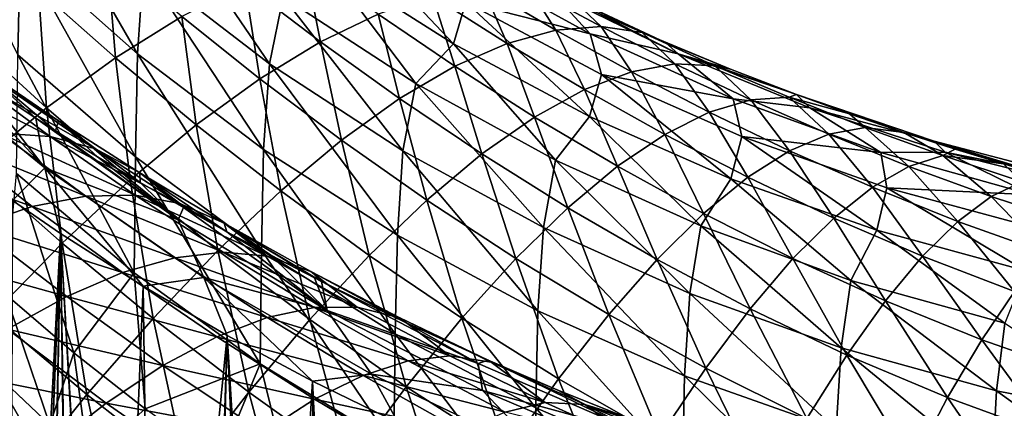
# Model space of a CAD drawing. Header units: metres. Extents: x -109 to 109, y -78 to 121.
# Tile 218 of 256: x -49.82 to -41.13, y 20.79 to 24.22. Entities that reach past the tile are written whole.
import ezdxf

# ---------------------------------------------------------------- set-up
doc = ezdxf.new("R2010")
doc.units = ezdxf.units.M
doc.layers.add('solid_508554_SW0001', color=7, linetype='CONTINUOUS')

msp = doc.modelspace()

# ---------------------------------------------------------------- linework, layer by layer
at = {"layer": 'solid_508554_SW0001'}
for points in [[(-49.838905, 23.913059, -15.105966), (-50.7756, 25.839821, -13.227111), (-49.820091, 24.842569, -12.853449)], [(-48.782585, 23.919519, -12.508939), (-49.820091, 24.842569, -12.853449), (-49.766392, 25.624319, -10.546568)], [(-48.782585, 23.919519, -12.508939), (-49.766392, 25.624319, -10.546568), (-48.729641, 24.687595, -10.255213)], [(-47.618038, 23.832178, -9.991043), (-48.729641, 24.687595, -10.255213), (-48.604168, 25.27981, -7.95179)], [(-47.618038, 23.832178, -9.991043), (-48.604168, 25.27981, -7.95179), (-47.497177, 24.425184, -7.73973)], [(-49.657722, 24.487406, 9.94356), (-50.307842, 25.095079, 9.254329), (-50.289543, 24.086685, 10.97416)], [(-45.992481, 24.009148, -5.300033), (-47.141018, 24.737947, -5.434432), (-47.025867, 25.103352, -3.152417)], [(-45.992481, 24.009148, -5.300033), (-47.025867, 25.103352, -3.152417), (-45.882339, 24.377392, -3.060957)], [(-48.801437, 23.011003, -14.710827), (-49.838905, 23.913059, -15.105966), (-49.820091, 24.842569, -12.853449)], [(-48.801437, 23.011003, -14.710827), (-49.820091, 24.842569, -12.853449), (-48.782585, 23.919519, -12.508939)], [(-49.052792, 24.810314, 8.870389), (-49.657722, 24.487406, 9.94356), (-48.97681, 23.886353, 10.623308)], [(-48.39249, 24.25102, 9.552093), (-49.052792, 24.810314, 8.870389), (-48.97681, 23.886353, 10.623308)], [(-47.309227, 24.739267, 7.301035), (-47.835644, 24.535828, 8.44271), (-47.16605, 24.026022, 9.114369)], [(-46.324135, 23.657452, -7.551753), (-47.497177, 24.425184, -7.73973), (-47.141018, 24.737947, -5.434432)], [(-46.657322, 24.270439, 7.972719), (-47.309227, 24.739267, 7.301035), (-47.16605, 24.026022, 9.114369)], [(-46.324135, 23.657452, -7.551753), (-47.141018, 24.737947, -5.434432), (-45.992481, 24.009148, -5.300033)], [(-44.786625, 24.096848, -0.774953), (-46.001438, 24.766182, -0.817347), (-45.125221, 24.468992, 1.46663)], [(-45.882339, 24.377392, -3.060957), (-46.001438, 24.766182, -0.817347), (-44.786625, 24.096848, -0.774953)], [(-47.669708, 23.076567, -12.195782), (-48.782585, 23.919519, -12.508939), (-48.729641, 24.687595, -10.255213)], [(-47.669708, 23.076567, -12.195782), (-48.729641, 24.687595, -10.255213), (-47.618038, 23.832178, -9.991043)], [(-47.835644, 24.535828, 8.44271), (-48.39249, 24.25102, 9.552093), (-47.702507, 23.699816, 10.22239)], [(-47.16605, 24.026022, 9.114369), (-47.835644, 24.535828, 8.44271), (-47.702507, 23.699816, 10.22239)], [(-49.657722, 24.487406, 9.94356), (-50.289543, 24.086685, 10.97416), (-49.585518, 23.443754, 11.650683)], [(-48.97681, 23.886353, 10.623308), (-49.657722, 24.487406, 9.94356), (-49.585518, 23.443754, 11.650683)], [(-46.17902, 24.431772, 6.803485), (-46.657322, 24.270439, 7.972719), (-45.979839, 23.81102, 8.631748)], [(-45.733677, 24.509167, 5.61286), (-46.17902, 24.431772, 6.803485), (-45.51902, 24.012749, 7.461771)], [(-45.51902, 24.012749, 7.461771), (-46.17902, 24.431772, 6.803485), (-45.979839, 23.81102, 8.631748)], [(-45.088276, 24.129826, 6.269022), (-45.733677, 24.509167, 5.61286), (-45.51902, 24.012749, 7.461771)], [(-45.32365, 24.502213, 4.407149), (-45.733677, 24.509167, 5.61286), (-45.088276, 24.129826, 6.269022)], [(-44.689892, 24.161627, 5.059818), (-45.32365, 24.502213, 4.407149), (-45.088276, 24.129826, 6.269022)], [(-44.951107, 24.410946, 3.192737), (-45.32365, 24.502213, 4.407149), (-44.689892, 24.161627, 5.059818)], [(-44.009785, 23.920094, 1.454326), (-45.125221, 24.468992, 1.46663), (-44.720222, 24.283178, 1.900952)], [(-44.786625, 24.096848, -0.774953), (-45.125221, 24.468992, 1.46663), (-44.009785, 23.920094, 1.454326)], [(-46.438648, 23.063503, -9.755738), (-47.618038, 23.832178, -9.991043), (-47.497177, 24.425184, -7.73973)], [(-46.438648, 23.063503, -9.755738), (-47.497177, 24.425184, -7.73973), (-46.324135, 23.657452, -7.551753)], [(-44.790771, 23.368052, -5.184992), (-45.992481, 24.009148, -5.300033), (-45.882339, 24.377392, -3.060957)], [(-44.686676, 23.739, -2.984163), (-45.882339, 24.377392, -3.060957), (-44.786625, 24.096848, -0.774953)], [(-44.790771, 23.368052, -5.184992), (-45.882339, 24.377392, -3.060957), (-44.686676, 23.739, -2.984163)], [(-44.951107, 24.410946, 3.192737), (-44.12038, 24.021608, 2.527862), (-44.720222, 24.283178, 1.900952)], [(-44.325977, 24.107986, 3.840562), (-44.12038, 24.021608, 2.527862), (-44.951107, 24.410946, 3.192737)], [(-44.325977, 24.107986, 3.840562), (-44.951107, 24.410946, 3.192737), (-44.689892, 24.161627, 5.059818)], [(-46.657322, 24.270439, 7.972719), (-47.16605, 24.026022, 9.114369), (-46.4683, 23.525705, 9.772756)], [(-45.979839, 23.81102, 8.631748), (-46.657322, 24.270439, 7.972719), (-46.4683, 23.525705, 9.772756)], [(-44.009785, 23.920094, 1.454326), (-44.720222, 24.283178, 1.900952), (-44.12038, 24.021608, 2.527862)], [(-48.39249, 24.25102, 9.552093), (-48.97681, 23.886353, 10.623308), (-48.263855, 23.293547, 11.290913)], [(-47.702507, 23.699816, 10.22239), (-48.39249, 24.25102, 9.552093), (-48.263855, 23.293547, 11.290913)], [(-49.585518, 23.443754, 11.650683), (-50.289543, 24.086685, 10.97416), (-50.215385, 22.92557, 12.628777)], [(-45.088276, 24.129826, 6.269022), (-45.51902, 24.012749, 7.461771), (-44.835472, 23.604563, 8.105009)], [(-44.689892, 24.161627, 5.059818), (-45.088276, 24.129826, 6.269022), (-44.422108, 23.761271, 6.910652)], [(-44.422108, 23.761271, 6.910652), (-45.088276, 24.129826, 6.269022), (-44.835472, 23.604563, 8.105009)], [(-43.523556, 23.523046, -0.743387), (-44.786625, 24.096848, -0.774953), (-44.009785, 23.920094, 1.454326)], [(-44.686676, 23.739, -2.984163), (-44.786625, 24.096848, -0.774953), (-43.523556, 23.523046, -0.743387)], [(-44.03812, 23.831913, 5.698429), (-44.689892, 24.161627, 5.059818), (-44.422108, 23.761271, 6.910652)], [(-44.325977, 24.107986, 3.840562), (-44.689892, 24.161627, 5.059818), (-44.03812, 23.831913, 5.698429)], [(-44.325977, 24.107986, 3.840562), (-43.547501, 23.786169, 3.104605), (-44.12038, 24.021608, 2.527862)], [(-43.685555, 23.816118, 4.47476), (-43.547501, 23.786169, 3.104605), (-44.325977, 24.107986, 3.840562)], [(-43.685555, 23.816118, 4.47476), (-44.325977, 24.107986, 3.840562), (-44.03812, 23.831913, 5.698429)], [(-47.16605, 24.026022, 9.114369), (-47.702507, 23.699816, 10.22239), (-46.981808, 23.158316, 10.878753)], [(-46.4683, 23.525705, 9.772756), (-47.16605, 24.026022, 9.114369), (-46.981808, 23.158316, 10.878753)], [(-45.092358, 22.981407, -7.38903), (-46.324135, 23.657452, -7.551753), (-45.992481, 24.009148, -5.300033)], [(-45.092358, 22.981407, -7.38903), (-45.992481, 24.009148, -5.300033), (-44.790771, 23.368052, -5.184992)], [(-45.51902, 24.012749, 7.461771), (-45.979839, 23.81102, 8.631748), (-45.276031, 23.362623, 9.275175)], [(-44.835472, 23.604563, 8.105009), (-45.51902, 24.012749, 7.461771), (-45.276031, 23.362623, 9.275175)], [(-44.009785, 23.920094, 1.454326), (-44.12038, 24.021608, 2.527862), (-43.547501, 23.786169, 3.104605)], [(-49.602283, 22.915722, -3.5517), (-50.923012, 23.994432, -3.716661), (-49.886551, 22.627028, -5.905278)], [(-50.57312, 23.953964, -2.153694), (-50.923012, 23.994432, -3.716661), (-49.602283, 22.915722, -3.5517)], [(-50.57312, 23.953964, -2.153694), (-49.602283, 22.915722, -3.5517), (-50.225941, 23.713182, -1.787419)], [(-48.812828, 21.986778, -16.861469), (-49.850258, 22.865213, -17.306065), (-49.838905, 23.913059, -15.105966)], [(-48.812828, 21.986778, -16.861469), (-49.838905, 23.913059, -15.105966), (-48.801437, 23.011003, -14.710827)], [(-47.688648, 22.18734, -14.351022), (-48.801437, 23.011003, -14.710827), (-48.782585, 23.919519, -12.508939)], [(-47.688648, 22.18734, -14.351022), (-48.782585, 23.919519, -12.508939), (-47.669708, 23.076567, -12.195782)], [(-44.009785, 23.920094, 1.454326), (-43.547501, 23.786169, 3.104605), (-42.963833, 23.560591, 3.66456)], [(-42.84549, 23.445484, 1.449869), (-44.009785, 23.920094, 1.454326), (-42.963833, 23.560591, 3.66456)], [(-43.523556, 23.523046, -0.743387), (-44.009785, 23.920094, 1.454326), (-42.84549, 23.445484, 1.449869)], [(-48.97681, 23.886353, 10.623308), (-49.585518, 23.443754, 11.650683), (-48.847122, 22.809366, 12.314279)], [(-48.263855, 23.293547, 11.290913), (-48.97681, 23.886353, 10.623308), (-48.847122, 22.809366, 12.314279)], [(-46.488571, 22.319099, -11.915978), (-47.669708, 23.076567, -12.195782), (-47.618038, 23.832178, -9.991043)], [(-46.488571, 22.319099, -11.915978), (-47.618038, 23.832178, -9.991043), (-46.438648, 23.063503, -9.755738)], [(-44.03812, 23.831913, 5.698429), (-44.422108, 23.761271, 6.910652), (-43.734604, 23.40555, 7.533294)], [(-43.368027, 23.51479, 6.318546), (-44.03812, 23.831913, 5.698429), (-43.734604, 23.40555, 7.533294)], [(-43.685555, 23.816118, 4.47476), (-44.03812, 23.831913, 5.698429), (-43.368027, 23.51479, 6.318546)], [(-49.553104, 23.191414, 3.124522), (-49.99638, 23.220808, 4.179464), (-50.725414, 23.792099, 3.449147)], [(-50.276806, 23.724968, 2.398186), (-49.553104, 23.191414, 3.124522), (-50.725414, 23.792099, 3.449147)], [(-50.17971, 23.807438, -0.404553), (-50.225941, 23.713182, -1.787419), (-49.680023, 23.3517, -1.224987)], [(-50.17971, 23.807438, -0.404553), (-49.680023, 23.3517, -1.224987), (-49.50732, 23.241451, -1.050413)], [(-50.17971, 23.807438, -0.404553), (-49.50732, 23.241451, -1.050413), (-49.48172, 23.330624, 0.312281)], [(-50.17971, 23.807438, -0.404553), (-49.48172, 23.330624, 0.312281), (-49.875637, 23.580267, 1.335924)], [(-45.979839, 23.81102, 8.631748), (-46.4683, 23.525705, 9.772756), (-45.741455, 23.03673, 10.414952)], [(-45.276031, 23.362623, 9.275175), (-45.979839, 23.81102, 8.631748), (-45.741455, 23.03673, 10.414952)], [(-44.422108, 23.761271, 6.910652), (-44.835472, 23.604563, 8.105009), (-44.127571, 23.209587, 8.728745)], [(-43.542892, 22.818399, -5.089982), (-44.790771, 23.368052, -5.184992), (-44.686676, 23.739, -2.984163)], [(-43.445763, 23.191853, -2.922477), (-44.686676, 23.739, -2.984163), (-43.523556, 23.523046, -0.743387)], [(-43.542892, 22.818399, -5.089982), (-44.686676, 23.739, -2.984163), (-43.445763, 23.191853, -2.922477)], [(-43.734604, 23.40555, 7.533294), (-44.422108, 23.761271, 6.910652), (-44.127571, 23.209587, 8.728745)], [(-43.685555, 23.816118, 4.47476), (-42.963833, 23.560591, 3.66456), (-43.547501, 23.786169, 3.104605)], [(-43.029781, 23.53673, 5.090932), (-42.963833, 23.560591, 3.66456), (-43.685555, 23.816118, 4.47476)], [(-43.029781, 23.53673, 5.090932), (-43.685555, 23.816118, 4.47476), (-43.368027, 23.51479, 6.318546)], [(-49.15419, 23.082821, 2.057125), (-49.553104, 23.191414, 3.124522), (-50.276806, 23.724968, 2.398186)], [(-49.875637, 23.580267, 1.335924), (-49.15419, 23.082821, 2.057125), (-50.276806, 23.724968, 2.398186)], [(-50.225941, 23.713182, -1.787419), (-49.602283, 22.915722, -3.5517), (-49.680023, 23.3517, -1.224987)], [(-47.702507, 23.699816, 10.22239), (-48.263855, 23.293547, 11.290913), (-47.517651, 22.710798, 11.94388)], [(-46.981808, 23.158316, 10.878753), (-47.702507, 23.699816, 10.22239), (-47.517651, 22.710798, 11.94388)], [(-45.198975, 22.386459, -9.550796), (-46.438648, 23.063503, -9.755738), (-46.324135, 23.657452, -7.551753)], [(-45.198975, 22.386459, -9.550796), (-46.324135, 23.657452, -7.551753), (-45.092358, 22.981407, -7.38903)], [(-49.48172, 23.330624, 0.312281), (-49.15419, 23.082821, 2.057125), (-49.875637, 23.580267, 1.335924)], [(-44.835472, 23.604563, 8.105009), (-45.276031, 23.362623, 9.275175), (-44.544846, 22.92794, 9.898565)], [(-44.127571, 23.209587, 8.728745), (-44.835472, 23.604563, 8.105009), (-44.544846, 22.92794, 9.898565)], [(-43.029781, 23.53673, 5.090932), (-42.496353, 23.390474, 4.094853), (-42.963833, 23.560591, 3.66456)], [(-42.963833, 23.560591, 3.66456), (-42.496353, 23.390474, 4.094853), (-42.017296, 23.225903, 4.51848)], [(-41.74881, 23.148392, 3.608816), (-42.963833, 23.560591, 3.66456), (-42.017296, 23.225903, 4.51848)], [(-42.84549, 23.445484, 1.449869), (-42.963833, 23.560591, 3.66456), (-41.74881, 23.148392, 3.608816)], [(-46.4683, 23.525705, 9.772756), (-46.981808, 23.158316, 10.878753), (-46.229267, 22.628609, 11.518306)], [(-45.741455, 23.03673, 10.414952), (-46.4683, 23.525705, 9.772756), (-46.229267, 22.628609, 11.518306)], [(-43.368027, 23.51479, 6.318546), (-43.734604, 23.40555, 7.533294), (-43.025215, 23.065006, 8.132276)], [(-42.21983, 23.048229, -0.722839), (-43.523556, 23.523046, -0.743387), (-42.84549, 23.445484, 1.449869)], [(-43.445763, 23.191853, -2.922477), (-43.523556, 23.523046, -0.743387), (-42.21983, 23.048229, -0.722839)], [(-43.029781, 23.53673, 5.090932), (-43.368027, 23.51479, 6.318546), (-42.679302, 23.212223, 6.915487)], [(-42.679302, 23.212223, 6.915487), (-43.368027, 23.51479, 6.318546), (-43.025215, 23.065006, 8.132276)], [(-42.358601, 23.271408, 5.68441), (-42.496353, 23.390474, 4.094853), (-43.029781, 23.53673, 5.090932)], [(-42.358601, 23.271408, 5.68441), (-43.029781, 23.53673, 5.090932), (-42.679302, 23.212223, 6.915487)], [(-49.585518, 23.443754, 11.650683), (-50.215385, 22.92557, 12.628777), (-49.449215, 22.24984, 13.287068)], [(-48.847122, 22.809366, 12.314279), (-49.585518, 23.443754, 11.650683), (-49.449215, 22.24984, 13.287068)], [(-43.734604, 23.40555, 7.533294), (-44.127571, 23.209587, 8.728745), (-43.394508, 22.83054, 9.32833)], [(-43.025215, 23.065006, 8.132276), (-43.734604, 23.40555, 7.533294), (-43.394508, 22.83054, 9.32833)], [(-41.650818, 23.053661, 1.440595), (-42.84549, 23.445484, 1.449869), (-41.74881, 23.148392, 3.608816)], [(-42.21983, 23.048229, -0.722839), (-42.84549, 23.445484, 1.449869), (-41.650818, 23.053661, 1.440595)], [(-42.358601, 23.271408, 5.68441), (-42.017296, 23.225903, 4.51848), (-42.496353, 23.390474, 4.094853)], [(-49.680023, 23.3517, -1.224987), (-49.602283, 22.915722, -3.5517), (-48.425179, 22.456169, -1.143328)], [(-49.50732, 23.241451, -1.050413), (-49.680023, 23.3517, -1.224987), (-48.425179, 22.456169, -1.143328)], [(-49.48172, 23.330624, 0.312281), (-49.50732, 23.241451, -1.050413), (-49.135658, 23.010515, -0.679975)], [(-49.48172, 23.330624, 0.312281), (-49.135658, 23.010515, -0.679975), (-48.758831, 22.784815, -0.311348)], [(-49.48172, 23.330624, 0.312281), (-48.758831, 22.784815, -0.311348), (-48.761021, 22.870241, 1.024022)], [(-49.48172, 23.330624, 0.312281), (-48.761021, 22.870241, 1.024022), (-49.15419, 23.082821, 2.057125)], [(-45.276031, 23.362623, 9.275175), (-45.741455, 23.03673, 10.414952), (-44.984219, 22.562099, 11.036562)], [(-44.544846, 22.92794, 9.898565), (-45.276031, 23.362623, 9.275175), (-44.984219, 22.562099, 11.036562)], [(-43.809547, 22.401274, -7.252579), (-45.092358, 22.981407, -7.38903), (-44.790771, 23.368052, -5.184992)], [(-43.809547, 22.401274, -7.252579), (-44.790771, 23.368052, -5.184992), (-43.542892, 22.818399, -5.089982)], [(-49.99638, 23.220808, 4.179464), (-49.238823, 22.663157, 4.901799), (-50.481174, 23.170813, 5.215194)], [(-48.802998, 22.672329, 3.843387), (-49.238823, 22.663157, 4.901799), (-49.99638, 23.220808, 4.179464)], [(-49.553104, 23.191414, 3.124522), (-48.802998, 22.672329, 3.843387), (-49.99638, 23.220808, 4.179464)], [(-49.135658, 23.010515, -0.679975), (-49.50732, 23.241451, -1.050413), (-48.425179, 22.456169, -1.143328)], [(-48.263855, 23.293547, 11.290913), (-48.847122, 22.809366, 12.314279), (-48.072987, 22.185522, 12.962499)], [(-47.517651, 22.710798, 11.94388), (-48.263855, 23.293547, 11.290913), (-48.072987, 22.185522, 12.962499)], [(-42.358601, 23.271408, 5.68441), (-42.679302, 23.212223, 6.915487), (-41.971691, 22.926327, 7.484563)], [(-41.671989, 23.021839, 6.250481), (-42.017296, 23.225903, 4.51848), (-42.358601, 23.271408, 5.68441)], [(-41.671989, 23.021839, 6.250481), (-42.358601, 23.271408, 5.68441), (-41.971691, 22.926327, 7.484563)], [(-41.74881, 23.148392, 3.608816), (-42.017296, 23.225903, 4.51848), (-41.564293, 23.079384, 4.90208)], [(-41.671989, 23.021839, 6.250481), (-41.564293, 23.079384, 4.90208), (-42.017296, 23.225903, 4.51848)], [(-50.481174, 23.170813, 5.215194), (-49.713093, 22.573378, 5.939716), (-51.004379, 23.041752, 6.225074)], [(-49.238823, 22.663157, 4.901799), (-49.713093, 22.573378, 5.939716), (-50.481174, 23.170813, 5.215194)], [(-48.408409, 22.600834, 2.771262), (-48.802998, 22.672329, 3.843387), (-49.553104, 23.191414, 3.124522)], [(-49.15419, 23.082821, 2.057125), (-48.408409, 22.600834, 2.771262), (-49.553104, 23.191414, 3.124522)], [(-46.981808, 23.158316, 10.878753), (-47.517651, 22.710798, 11.94388), (-46.736897, 22.140425, 12.579391)], [(-46.229267, 22.628609, 11.518306), (-46.981808, 23.158316, 10.878753), (-46.736897, 22.140425, 12.579391)], [(-44.127571, 23.209587, 8.728745), (-44.544846, 22.92794, 9.898565), (-43.785233, 22.510061, 10.497316)], [(-43.394508, 22.83054, 9.32833), (-44.127571, 23.209587, 8.728745), (-43.785233, 22.510061, 10.497316)], [(-42.256123, 22.363396, -5.015556), (-43.542892, 22.818399, -5.089982), (-43.445763, 23.191853, -2.922477)], [(-42.166729, 22.739096, -2.876255), (-43.445763, 23.191853, -2.922477), (-42.21983, 23.048229, -0.722839)], [(-42.256123, 22.363396, -5.015556), (-43.445763, 23.191853, -2.922477), (-42.166729, 22.739096, -2.876255)], [(-42.679302, 23.212223, 6.915487), (-43.025215, 23.065006, 8.132276), (-42.293461, 22.742182, 8.702946)], [(-41.971691, 22.926327, 7.484563), (-42.679302, 23.212223, 6.915487), (-42.293461, 22.742182, 8.702946)], [(-41.74881, 23.148392, 3.608816), (-40.726276, 22.832722, 5.560064), (-40.487156, 22.768446, 5.734635)], [(-40.488319, 22.820076, 3.574479), (-41.74881, 23.148392, 3.608816), (-40.487156, 22.768446, 5.734635)], [(-41.74881, 23.148392, 3.608816), (-41.135296, 22.949017, 5.248247), (-40.726276, 22.832722, 5.560064)], [(-41.74881, 23.148392, 3.608816), (-41.564293, 23.079384, 4.90208), (-41.135296, 22.949017, 5.248247)], [(-41.650818, 23.053661, 1.440595), (-41.74881, 23.148392, 3.608816), (-40.488319, 22.820076, 3.574479)], [(-49.713093, 22.573378, 5.939716), (-50.222763, 22.403564, 6.950489), (-51.004379, 23.041752, 6.225074)], [(-48.761021, 22.870241, 1.024022), (-48.408409, 22.600834, 2.771262), (-49.15419, 23.082821, 2.057125)], [(-46.507645, 21.447329, -14.028849), (-47.688648, 22.18734, -14.351022), (-47.669708, 23.076567, -12.195782)], [(-46.507645, 21.447329, -14.028849), (-47.669708, 23.076567, -12.195782), (-46.488571, 22.319099, -11.915978)], [(-45.246719, 21.651955, -11.671317), (-46.488571, 22.319099, -11.915978), (-46.438648, 23.063503, -9.755738)], [(-45.246719, 21.651955, -11.671317), (-46.438648, 23.063503, -9.755738), (-45.198975, 22.386459, -9.550796)], [(-43.025215, 23.065006, 8.132276), (-43.394508, 22.83054, 9.32833), (-42.635597, 22.470379, 9.899175)], [(-42.293461, 22.742182, 8.702946), (-43.025215, 23.065006, 8.132276), (-42.635597, 22.470379, 9.899175)], [(-40.883274, 22.675247, -0.713433), (-42.21983, 23.048229, -0.722839), (-41.650818, 23.053661, 1.440595)], [(-42.166729, 22.739096, -2.876255), (-42.21983, 23.048229, -0.722839), (-40.883274, 22.675247, -0.713433)], [(-41.671989, 23.021839, 6.250481), (-41.135296, 22.949017, 5.248247), (-41.564293, 23.079384, 4.90208)], [(-40.43166, 22.746559, 1.426549), (-41.650818, 23.053661, 1.440595), (-40.488319, 22.820076, 3.574479)], [(-40.883274, 22.675247, -0.713433), (-41.650818, 23.053661, 1.440595), (-40.43166, 22.746559, 1.426549)], [(-48.758831, 22.784815, -0.311348), (-49.135658, 23.010515, -0.679975), (-48.425179, 22.456169, -1.143328)], [(-47.700104, 21.184841, -16.456099), (-48.812828, 21.986778, -16.861469), (-48.801437, 23.011003, -14.710827)], [(-47.700104, 21.184841, -16.456099), (-48.801437, 23.011003, -14.710827), (-47.688648, 22.18734, -14.351022)], [(-45.741455, 23.03673, 10.414952), (-46.229267, 22.628609, 11.518306), (-45.443359, 22.114006, 12.136706)], [(-44.984219, 22.562099, 11.036562), (-45.741455, 23.03673, 10.414952), (-45.443359, 22.114006, 12.136706)], [(-43.906891, 21.805351, -9.377518), (-45.198975, 22.386459, -9.550796), (-45.092358, 22.981407, -7.38903)], [(-43.906891, 21.805351, -9.377518), (-45.092358, 22.981407, -7.38903), (-43.809547, 22.401274, -7.252579)], [(-41.671989, 23.021839, 6.250481), (-41.971691, 22.926327, 7.484563), (-41.245224, 22.660154, 8.020111)], [(-40.970165, 22.790562, 6.783482), (-41.135296, 22.949017, 5.248247), (-41.671989, 23.021839, 6.250481)], [(-40.970165, 22.790562, 6.783482), (-41.671989, 23.021839, 6.250481), (-41.245224, 22.660154, 8.020111)], [(-49.449215, 22.24984, 13.287068), (-50.215385, 22.92557, 12.628777), (-50.066948, 21.617929, 14.204129)], [(-49.850258, 22.865213, -17.306065), (-49.345261, 21.280275, -19.173084), (-49.947277, 21.799082, -19.472616)], [(-49.602283, 22.915722, -3.5517), (-49.886551, 22.627028, -5.905278), (-49.462696, 22.335695, -5.738055)], [(-48.812828, 21.986778, -16.861469), (-49.345261, 21.280275, -19.173084), (-49.850258, 22.865213, -17.306065)], [(-49.602283, 22.915722, -3.5517), (-49.462696, 22.335695, -5.738055), (-48.733406, 21.868151, -5.469116)], [(-48.197407, 21.945852, -3.407351), (-49.602283, 22.915722, -3.5517), (-48.733406, 21.868151, -5.469116)], [(-48.425179, 22.456169, -1.143328), (-49.602283, 22.915722, -3.5517), (-48.197407, 21.945852, -3.407351)], [(-48.761021, 22.870241, 1.024022), (-48.758831, 22.784815, -0.311348), (-48.378044, 22.564938, 0.054471)], [(-48.761021, 22.870241, 1.024022), (-48.378044, 22.564938, 0.054471), (-47.992676, 22.350349, 0.417879)], [(-48.761021, 22.870241, 1.024022), (-47.992676, 22.350349, 0.417879), (-48.018208, 22.426336, 1.728946)], [(-48.761021, 22.870241, 1.024022), (-48.018208, 22.426336, 1.728946), (-48.408409, 22.600834, 2.771262)], [(-44.544846, 22.92794, 9.898565), (-44.984219, 22.562099, 11.036562), (-44.195316, 22.105268, 11.633045)], [(-43.785233, 22.510061, 10.497316), (-44.544846, 22.92794, 9.898565), (-44.195316, 22.105268, 11.633045)], [(-41.971691, 22.926327, 7.484563), (-42.293461, 22.742182, 8.702946), (-41.539185, 22.440638, 9.239666)], [(-41.245224, 22.660154, 8.020111), (-41.971691, 22.926327, 7.484563), (-41.539185, 22.440638, 9.239666)], [(-40.970165, 22.790562, 6.783482), (-40.726276, 22.832722, 5.560064), (-41.135296, 22.949017, 5.248247)], [(-48.847122, 22.809366, 12.314279), (-49.449215, 22.24984, 13.287068), (-48.644875, 21.58527, 13.929213)], [(-48.072987, 22.185522, 12.962499), (-48.847122, 22.809366, 12.314279), (-48.644875, 21.58527, 13.929213)], [(-48.378044, 22.564938, 0.054471), (-48.758831, 22.784815, -0.311348), (-48.425179, 22.456169, -1.143328)], [(-42.483704, 21.920671, -7.143252), (-43.809547, 22.401274, -7.252579), (-43.542892, 22.818399, -5.089982)], [(-43.394508, 22.83054, 9.32833), (-43.785233, 22.510061, 10.497316), (-42.996288, 22.112358, 11.066917)], [(-42.483704, 21.920671, -7.143252), (-43.542892, 22.818399, -5.089982), (-42.256123, 22.363396, -5.015556)], [(-42.635597, 22.470379, 9.899175), (-43.394508, 22.83054, 9.32833), (-42.996288, 22.112358, 11.066917)], [(-40.970165, 22.790562, 6.783482), (-41.245224, 22.660154, 8.020111), (-40.500168, 22.417437, 8.515813)], [(-47.517651, 22.710798, 11.94388), (-48.072987, 22.185522, 12.962499), (-47.261646, 21.574759, 13.592588)], [(-46.736897, 22.140425, 12.579391), (-47.517651, 22.710798, 11.94388), (-47.261646, 21.574759, 13.592588)], [(-42.293461, 22.742182, 8.702946), (-42.635597, 22.470379, 9.899175), (-41.850491, 22.133173, 10.435687)], [(-41.539185, 22.440638, 9.239666), (-42.293461, 22.742182, 8.702946), (-41.850491, 22.133173, 10.435687)], [(-40.937962, 22.005692, -4.962148), (-42.256123, 22.363396, -5.015556), (-42.166729, 22.739096, -2.876255)], [(-40.856941, 22.383333, -2.845762), (-42.166729, 22.739096, -2.876255), (-40.883274, 22.675247, -0.713433)], [(-40.937962, 22.005692, -4.962148), (-42.166729, 22.739096, -2.876255), (-40.856941, 22.383333, -2.845762)], [(-49.914906, 13.569823, -20.133268), (-49.462696, 22.335695, -5.738055), (-49.886551, 22.627028, -5.905278)], [(-49.238823, 22.663157, 4.901799), (-48.45253, 22.119961, 5.613673), (-49.713093, 22.573378, 5.939716)], [(-48.802998, 22.672329, 3.843387), (-48.026478, 22.16836, 4.552344), (-49.238823, 22.663157, 4.901799)], [(-48.026478, 22.16836, 4.552344), (-48.45253, 22.119961, 5.613673), (-49.238823, 22.663157, 4.901799)], [(-47.6385, 22.134789, 3.475949), (-48.026478, 22.16836, 4.552344), (-48.802998, 22.672329, 3.843387)], [(-48.408409, 22.600834, 2.771262), (-47.6385, 22.134789, 3.475949), (-48.802998, 22.672329, 3.843387)], [(-46.229267, 22.628609, 11.518306), (-46.736897, 22.140425, 12.579391), (-45.919842, 21.586029, 13.193173)], [(-45.443359, 22.114006, 12.136706), (-46.229267, 22.628609, 11.518306), (-45.919842, 21.586029, 13.193173)], [(-41.245224, 22.660154, 8.020111), (-41.539185, 22.440638, 9.239666), (-40.762516, 22.164686, 9.736138)], [(-40.500168, 22.417437, 8.515813), (-41.245224, 22.660154, 8.020111), (-40.762516, 22.164686, 9.736138)], [(-49.713093, 22.573378, 5.939716), (-48.913921, 21.989902, 6.653135), (-50.222763, 22.403564, 6.950489)], [(-48.45253, 22.119961, 5.613673), (-48.913921, 21.989902, 6.653135), (-49.713093, 22.573378, 5.939716)], [(-48.378044, 22.564938, 0.054471), (-48.425179, 22.456169, -1.143328), (-47.10907, 21.654192, -1.076514)], [(-48.018208, 22.426336, 1.728946), (-47.6385, 22.134789, 3.475949), (-48.408409, 22.600834, 2.771262)], [(-47.992676, 22.350349, 0.417879), (-48.378044, 22.564938, 0.054471), (-47.10907, 21.654192, -1.076514)], [(-44.984219, 22.562099, 11.036562), (-45.443359, 22.114006, 12.136706), (-44.622581, 21.618309, 12.729499)], [(-44.195316, 22.105268, 11.633045), (-44.984219, 22.562099, 11.036562), (-44.622581, 21.618309, 12.729499)], [(-48.425179, 22.456169, -1.143328), (-48.197407, 21.945852, -3.407351), (-47.10907, 21.654192, -1.076514)], [(-43.785233, 22.510061, 10.497316), (-44.195316, 22.105268, 11.633045), (-43.373627, 21.670013, 12.199986)], [(-42.996288, 22.112358, 11.066917), (-43.785233, 22.510061, 10.497316), (-43.373627, 21.670013, 12.199986)], [(-42.635597, 22.470379, 9.899175), (-42.996288, 22.112358, 11.066917), (-42.177494, 21.739389, 11.601842)], [(-41.850491, 22.133173, 10.435687), (-42.635597, 22.470379, 9.899175), (-42.177494, 21.739389, 11.601842)], [(-41.539185, 22.440638, 9.239666), (-41.850491, 22.133173, 10.435687), (-41.039185, 21.823805, 10.931613)], [(-40.762516, 22.164686, 9.736138), (-41.539185, 22.440638, 9.239666), (-41.039185, 21.823805, 10.931613)], [(-50.222763, 22.403564, 6.950489), (-49.4077, 21.779018, 7.66407), (-50.764572, 22.15481, 7.92764)], [(-48.913921, 21.989902, 6.653135), (-49.4077, 21.779018, 7.66407), (-50.222763, 22.403564, 6.950489)], [(-48.018208, 22.426336, 1.728946), (-47.219063, 21.942125, 1.125325), (-47.157433, 21.910849, 1.180382)], [(-48.018208, 22.426336, 1.728946), (-47.157433, 21.910849, 1.180382), (-47.253689, 21.99925, 2.424706)], [(-48.018208, 22.426336, 1.728946), (-47.606041, 22.142662, 0.775257), (-47.219063, 21.942125, 1.125325)], [(-48.018208, 22.426336, 1.728946), (-47.992676, 22.350349, 0.417879), (-47.606041, 22.142662, 0.775257)], [(-48.018208, 22.426336, 1.728946), (-47.253689, 21.99925, 2.424706), (-47.6385, 22.134789, 3.475949)], [(-47.606041, 22.142662, 0.775257), (-47.992676, 22.350349, 0.417879), (-47.10907, 21.654192, -1.076514)], [(-43.952091, 21.079395, -11.463361), (-45.246719, 21.651955, -11.671317), (-45.198975, 22.386459, -9.550796)], [(-43.952091, 21.079395, -11.463361), (-45.198975, 22.386459, -9.550796), (-43.906891, 21.805351, -9.377518)], [(-42.570618, 21.323874, -9.237006), (-43.906891, 21.805351, -9.377518), (-43.809547, 22.401274, -7.252579)], [(-42.570618, 21.323874, -9.237006), (-43.809547, 22.401274, -7.252579), (-42.483704, 21.920671, -7.143252)], [(-41.123116, 21.542604, -7.061732), (-42.483704, 21.920671, -7.143252), (-42.256123, 22.363396, -5.015556)], [(-41.123116, 21.542604, -7.061732), (-42.256123, 22.363396, -5.015556), (-40.937962, 22.005692, -4.962148)], [(-49.914906, 13.569823, -20.133268), (-49.801659, 13.940521, -19.388716), (-49.462696, 22.335695, -5.738055)], [(-49.801659, 13.940521, -19.388716), (-49.795719, 13.9543, -19.358595), (-49.462696, 22.335695, -5.738055)], [(-49.795719, 13.9543, -19.358595), (-49.617893, 14.263359, -18.621128), (-49.462696, 22.335695, -5.738055)], [(-49.617893, 14.263359, -18.621128), (-49.604694, 14.280964, -18.57493), (-49.462696, 22.335695, -5.738055)], [(-49.604694, 14.280964, -18.57493), (-49.362289, 14.534342, -17.840786), (-49.462696, 22.335695, -5.738055)], [(-49.020359, 14.758668, -17.028496), (-48.733406, 21.868151, -5.469116), (-49.462696, 22.335695, -5.738055)], [(-49.034534, 14.75134, -17.058744), (-49.020359, 14.758668, -17.028496), (-49.462696, 22.335695, -5.738055)], [(-49.344963, 14.548655, -17.7946), (-49.034534, 14.75134, -17.058744), (-49.462696, 22.335695, -5.738055)], [(-49.362289, 14.534342, -17.840786), (-49.344963, 14.548655, -17.7946), (-49.462696, 22.335695, -5.738055)], [(-45.265968, 20.795698, -13.746365), (-46.507645, 21.447329, -14.028849), (-46.488571, 22.319099, -11.915978)], [(-45.265968, 20.795698, -13.746365), (-46.488571, 22.319099, -11.915978), (-45.246719, 21.651955, -11.671317)], [(-49.449215, 22.24984, 13.287068), (-50.066948, 21.617929, 14.204129), (-49.230286, 20.913219, 14.838902)], [(-48.644875, 21.58527, 13.929213), (-49.449215, 22.24984, 13.287068), (-49.230286, 20.913219, 14.838902)], [(-48.072987, 22.185522, 12.962499), (-48.644875, 21.58527, 13.929213), (-47.800743, 20.93461, 14.552533)], [(-47.261646, 21.574759, 13.592588), (-48.072987, 22.185522, 12.962499), (-47.800743, 20.93461, 14.552533)], [(-46.519196, 20.464521, -16.092543), (-47.700104, 21.184841, -16.456099), (-47.688648, 22.18734, -14.351022)], [(-46.519196, 20.464521, -16.092543), (-47.688648, 22.18734, -14.351022), (-46.507645, 21.447329, -14.028849)], [(-49.4077, 21.779018, 7.66407), (-49.930698, 21.488659, 8.639999), (-50.764572, 22.15481, 7.92764)], [(-48.45253, 22.119961, 5.613673), (-47.636963, 21.592491, 6.311946), (-48.913921, 21.989902, 6.653135)], [(-48.026478, 22.16836, 4.552344), (-47.223259, 21.680573, 5.24829), (-48.45253, 22.119961, 5.613673)], [(-47.223259, 21.680573, 5.24829), (-47.636963, 21.592491, 6.311946), (-48.45253, 22.119961, 5.613673)], [(-46.844433, 21.685545, 4.168133), (-47.223259, 21.680573, 5.24829), (-48.026478, 22.16836, 4.552344)], [(-47.6385, 22.134789, 3.475949), (-46.844433, 21.685545, 4.168133), (-48.026478, 22.16836, 4.552344)], [(-47.253689, 21.99925, 2.424706), (-46.844433, 21.685545, 4.168133), (-47.6385, 22.134789, 3.475949)], [(-47.606041, 22.142662, 0.775257), (-47.10907, 21.654192, -1.076514), (-47.219063, 21.942125, 1.125325)], [(-46.736897, 22.140425, 12.579391), (-47.261646, 21.574759, 13.592588), (-46.41114, 20.980967, 14.200367)], [(-45.919842, 21.586029, 13.193173), (-46.736897, 22.140425, 12.579391), (-46.41114, 20.980967, 14.200367)], [(-45.443359, 22.114006, 12.136706), (-45.919842, 21.586029, 13.193173), (-45.064774, 21.051758, 13.780873)], [(-44.622581, 21.618309, 12.729499), (-45.443359, 22.114006, 12.136706), (-45.064774, 21.051758, 13.780873)], [(-44.195316, 22.105268, 11.633045), (-44.622581, 21.618309, 12.729499), (-43.765614, 21.145689, 13.292384)], [(-43.373627, 21.670013, 12.199986), (-44.195316, 22.105268, 11.633045), (-43.765614, 21.145689, 13.292384)], [(-42.996288, 22.112358, 11.066917), (-43.373627, 21.670013, 12.199986), (-42.518463, 21.26137, 12.731953)], [(-42.177494, 21.739389, 11.601842), (-42.996288, 22.112358, 11.066917), (-42.518463, 21.26137, 12.731953)], [(-41.850491, 22.133173, 10.435687), (-42.177494, 21.739389, 11.601842), (-41.328709, 21.396601, 12.095904)], [(-41.039185, 21.823805, 10.931613), (-41.850491, 22.133173, 10.435687), (-41.328709, 21.396601, 12.095904)], [(-47.253689, 21.99925, 2.424706), (-47.157433, 21.910849, 1.180382), (-46.416046, 21.548464, 1.828632)], [(-47.253689, 21.99925, 2.424706), (-46.416046, 21.548464, 1.828632), (-46.467686, 21.589638, 3.108341)], [(-47.253689, 21.99925, 2.424706), (-46.467686, 21.589638, 3.108341), (-46.844433, 21.685545, 4.168133)], [(-48.913921, 21.989902, 6.653135), (-48.082893, 21.421869, 7.352286), (-49.4077, 21.779018, 7.66407)], [(-48.812828, 21.986778, -16.861469), (-48.715508, 20.786781, -18.888165), (-49.345261, 21.280275, -19.173084)], [(-47.636963, 21.592491, 6.311946), (-48.082893, 21.421869, 7.352286), (-48.913921, 21.989902, 6.653135)], [(-47.700104, 21.184841, -16.456099), (-48.715508, 20.786781, -18.888165), (-48.812828, 21.986778, -16.861469)], [(-48.197407, 21.945852, -3.407351), (-48.733406, 21.868151, -5.469116), (-47.990391, 21.432636, -5.217148)], [(-48.197407, 21.945852, -3.407351), (-47.990391, 21.432636, -5.217148), (-47.238758, 21.030828, -4.983086)], [(-46.717651, 21.091213, -3.284564), (-48.197407, 21.945852, -3.407351), (-47.238758, 21.030828, -4.983086)], [(-47.10907, 21.654192, -1.076514), (-48.197407, 21.945852, -3.407351), (-46.717651, 21.091213, -3.284564)], [(-47.10907, 21.654192, -1.076514), (-47.157433, 21.910849, 1.180382), (-47.219063, 21.942125, 1.125325)], [(-46.416046, 21.548464, 1.828632), (-47.157433, 21.910849, 1.180382), (-45.774567, 21.187418, 1.190098)], [(-47.10907, 21.654192, -1.076514), (-45.774567, 21.187418, 1.190098), (-47.157433, 21.910849, 1.180382)], [(-41.198654, 20.945086, -9.130155), (-42.570618, 21.323874, -9.237006), (-42.483704, 21.920671, -7.143252)], [(-41.198654, 20.945086, -9.130155), (-42.483704, 21.920671, -7.143252), (-41.123116, 21.542604, -7.061732)], [(-49.020359, 14.758668, -17.028496), (-48.635334, 14.914493, -16.2857), (-48.733406, 21.868151, -5.469116)], [(-48.635334, 14.914493, -16.2857), (-47.990391, 21.432636, -5.217148), (-48.733406, 21.868151, -5.469116)], [(-41.039185, 21.823805, 10.931613), (-41.328709, 21.396601, 12.095904), (-40.450127, 21.089714, 12.543025)], [(-49.947277, 21.799082, -19.472616), (-49.558014, 20.644245, -20.685236), (-50.067764, 21.128983, -20.887184)], [(-49.947277, 21.799082, -19.472616), (-49.345261, 21.280275, -19.173084), (-49.558014, 20.644245, -20.685236)], [(-49.4077, 21.779018, 7.66407), (-48.558189, 21.169798, 8.362643), (-49.930698, 21.488659, 8.639999)], [(-48.082893, 21.421869, 7.352286), (-48.558189, 21.169798, 8.362643), (-49.4077, 21.779018, 7.66407)], [(-42.612957, 20.605082, -11.293437), (-43.952091, 21.079395, -11.463361), (-43.906891, 21.805351, -9.377518)], [(-42.612957, 20.605082, -11.293437), (-43.906891, 21.805351, -9.377518), (-42.570618, 21.323874, -9.237006)], [(-42.177494, 21.739389, 11.601842), (-42.518463, 21.26137, 12.731953), (-41.629555, 20.885334, 13.222847)], [(-41.328709, 21.396601, 12.095904), (-42.177494, 21.739389, 11.601842), (-41.629555, 20.885334, 13.222847)], [(-47.223259, 21.680573, 5.24829), (-46.393066, 21.21015, 5.928166), (-47.636963, 21.592491, 6.311946)], [(-46.844433, 21.685545, 4.168133), (-46.026176, 21.254044, 4.844781), (-47.223259, 21.680573, 5.24829)], [(-46.026176, 21.254044, 4.844781), (-46.393066, 21.21015, 5.928166), (-47.223259, 21.680573, 5.24829)], [(-47.10907, 21.654192, -1.076514), (-46.717651, 21.091213, -3.284564), (-45.737724, 20.949738, -1.022316)], [(-47.10907, 21.654192, -1.076514), (-45.737724, 20.949738, -1.022316), (-45.774567, 21.187418, 1.190098)], [(-46.467686, 21.589638, 3.108341), (-46.026176, 21.254044, 4.844781), (-46.844433, 21.685545, 4.168133)], [(-43.97155, 20.236607, -13.505373), (-45.265968, 20.795698, -13.746365), (-45.246719, 21.651955, -11.671317)], [(-43.97155, 20.236607, -13.505373), (-45.246719, 21.651955, -11.671317), (-43.952091, 21.079395, -11.463361)], [(-43.373627, 21.670013, 12.199986), (-43.765614, 21.145689, 13.292384), (-42.871593, 20.701649, 13.820035)], [(-42.518463, 21.26137, 12.731953), (-43.373627, 21.670013, 12.199986), (-42.871593, 20.701649, 13.820035)], [(-49.230286, 20.913219, 14.838902), (-50.066948, 21.617929, 14.204129), (-49.826122, 20.172932, 15.68675)], [(-48.644875, 21.58527, 13.929213), (-49.230286, 20.913219, 14.838902), (-48.351326, 20.223366, 15.45414)], [(-47.800743, 20.93461, 14.552533), (-48.644875, 21.58527, 13.929213), (-48.351326, 20.223366, 15.45414)], [(-47.636963, 21.592491, 6.311946), (-46.791611, 21.082178, 6.99355), (-48.082893, 21.421869, 7.352286)], [(-47.261646, 21.574759, 13.592588), (-47.800743, 20.93461, 14.552533), (-46.914654, 20.302023, 15.152954)], [(-46.393066, 21.21015, 5.928166), (-46.791611, 21.082178, 6.99355), (-47.636963, 21.592491, 6.311946)], [(-46.41114, 20.980967, 14.200367), (-47.261646, 21.574759, 13.592588), (-46.914654, 20.302023, 15.152954)], [(-46.467686, 21.589638, 3.108341), (-46.416046, 21.548464, 1.828632), (-45.686077, 21.215666, 2.442346)], [(-46.467686, 21.589638, 3.108341), (-45.686077, 21.215666, 2.442346), (-45.660419, 21.198195, 3.776896)], [(-46.467686, 21.589638, 3.108341), (-45.660419, 21.198195, 3.776896), (-46.026176, 21.254044, 4.844781)], [(-45.919842, 21.586029, 13.193173), (-46.41114, 20.980967, 14.200367), (-45.519547, 20.408619, 14.781599)], [(-45.064774, 21.051758, 13.780873), (-45.919842, 21.586029, 13.193173), (-45.519547, 20.408619, 14.781599)], [(-44.622581, 21.618309, 12.729499), (-45.064774, 21.051758, 13.780873), (-44.17017, 20.542162, 14.338323)], [(-43.765614, 21.145689, 13.292384), (-44.622581, 21.618309, 12.729499), (-44.17017, 20.542162, 14.338323)], [(-49.930698, 21.488659, 8.639999), (-49.059811, 20.837891, 9.336545), (-50.479568, 21.120687, 9.574672)], [(-48.558189, 21.169798, 8.362643), (-49.059811, 20.837891, 9.336545), (-49.930698, 21.488659, 8.639999)], [(-45.686077, 21.215666, 2.442346), (-46.416046, 21.548464, 1.828632), (-45.774567, 21.187418, 1.190098)], [(-39.799717, 20.6714, -9.057641), (-41.198654, 20.945086, -9.130155), (-41.123116, 21.542604, -7.061732)], [(-48.635334, 14.914493, -16.2857), (-48.19598, 15.020639, -15.576123), (-47.990391, 21.432636, -5.217148)], [(-48.082893, 21.421869, 7.352286), (-47.219257, 20.870947, 8.034106), (-48.558189, 21.169798, 8.362643)], [(-48.19598, 15.020639, -15.576123), (-48.15678, 15.027477, -15.518243), (-47.990391, 21.432636, -5.217148)], [(-48.15678, 15.027477, -15.518243), (-47.707573, 15.08319, -14.905299), (-47.990391, 21.432636, -5.217148)], [(-46.791611, 21.082178, 6.99355), (-47.219257, 20.870947, 8.034106), (-48.082893, 21.421869, 7.352286)], [(-47.597397, 15.091526, -14.767452), (-47.238758, 21.030828, -4.983086), (-47.990391, 21.432636, -5.217148)], [(-47.707573, 15.08319, -14.905299), (-47.597397, 15.091526, -14.767452), (-47.990391, 21.432636, -5.217148)], [(-45.277641, 19.83042, -15.773123), (-46.519196, 20.464521, -16.092543), (-46.507645, 21.447329, -14.028849)], [(-45.277641, 19.83042, -15.773123), (-46.507645, 21.447329, -14.028849), (-45.265968, 20.795698, -13.746365)], [(-41.328709, 21.396601, 12.095904), (-41.629555, 20.885334, 13.222847), (-40.707031, 20.548216, 13.666712)], [(-40.450127, 21.089714, 12.543025), (-41.328709, 21.396601, 12.095904), (-40.707031, 20.548216, 13.666712)], [(-41.237869, 20.23204, -11.162632), (-42.612957, 20.605082, -11.293437), (-42.570618, 21.323874, -9.237006)], [(-41.237869, 20.23204, -11.162632), (-42.570618, 21.323874, -9.237006), (-41.198654, 20.945086, -9.130155)], [(-49.345261, 21.280275, -19.173084), (-49.216042, 20.339584, -20.559576), (-49.558014, 20.644245, -20.685236)], [(-49.345261, 21.280275, -19.173084), (-48.715508, 20.786781, -18.888165), (-49.216042, 20.339584, -20.559576)], [(-46.026176, 21.254044, 4.844781), (-45.183662, 20.841511, 5.502532), (-46.393066, 21.21015, 5.928166)], [(-45.660419, 21.198195, 3.776896), (-45.183662, 20.841511, 5.502532), (-46.026176, 21.254044, 4.844781)], [(-45.686077, 21.215666, 2.442346), (-45.774567, 21.187418, 1.190098), (-44.340038, 20.567167, 1.194051)], [(-45.686077, 21.215666, 2.442346), (-44.340038, 20.567167, 1.194051), (-45.07666, 20.955055, 2.934603)], [(-45.660419, 21.198195, 3.776896), (-45.686077, 21.215666, 2.442346), (-45.07666, 20.955055, 2.934603)], [(-42.518463, 21.26137, 12.731953), (-42.871593, 20.701649, 13.820035), (-41.940132, 20.292713, 14.306473)], [(-41.629555, 20.885334, 13.222847), (-42.518463, 21.26137, 12.731953), (-41.940132, 20.292713, 14.306473)], [(-49.28738, 19.765345, -21.568449), (-50.139091, 20.558384, -21.900084), (-50.067764, 21.128983, -20.887184)], [(-49.28738, 19.765345, -21.568449), (-50.067764, 21.128983, -20.887184), (-49.558014, 20.644245, -20.685236)], [(-48.558189, 21.169798, 8.362643), (-47.673264, 20.577808, 9.043167), (-49.059811, 20.837891, 9.336545)], [(-47.700104, 21.184841, -16.456099), (-48.059437, 20.319712, -18.618504), (-48.715508, 20.786781, -18.888165)], [(-47.219257, 20.870947, 8.034106), (-47.673264, 20.577808, 9.043167), (-48.558189, 21.169798, 8.362643)], [(-47.700104, 21.184841, -16.456099), (-47.378517, 19.880119, -18.364704), (-48.059437, 20.319712, -18.618504)], [(-46.519196, 20.464521, -16.092543), (-47.378517, 19.880119, -18.364704), (-47.700104, 21.184841, -16.456099)], [(-46.393066, 21.21015, 5.928166), (-45.53558, 20.75861, 6.588607), (-46.791611, 21.082178, 6.99355)], [(-45.183662, 20.841511, 5.502532), (-45.53558, 20.75861, 6.588607), (-46.393066, 21.21015, 5.928166)], [(-45.737724, 20.949738, -1.022316), (-44.340038, 20.567167, 1.194051), (-45.774567, 21.187418, 1.190098)], [(-45.660419, 21.198195, 3.776896), (-45.07666, 20.955055, 2.934603), (-44.832069, 20.825872, 4.427018)], [(-45.660419, 21.198195, 3.776896), (-44.832069, 20.825872, 4.427018), (-45.183662, 20.841511, 5.502532)], [(-43.765614, 21.145689, 13.292384), (-44.17017, 20.542162, 14.338323), (-43.235012, 20.06319, 14.860327)], [(-42.871593, 20.701649, 13.820035), (-43.765614, 21.145689, 13.292384), (-43.235012, 20.06319, 14.860327)], [(-50.479568, 21.120687, 9.574672), (-49.584538, 20.428278, 10.267751), (-50.604, 20.315329, 10.802053)], [(-49.059811, 20.837891, 9.336545), (-49.584538, 20.428278, 10.267751), (-50.479568, 21.120687, 9.574672)], [(-46.717651, 21.091213, -3.284564), (-47.238758, 21.030828, -4.983086), (-46.481449, 20.662533, -4.767782)], [(-46.791611, 21.082178, 6.99355), (-45.915909, 20.590822, 7.655131), (-47.219257, 20.870947, 8.034106)], [(-45.53558, 20.75861, 6.588607), (-45.915909, 20.590822, 7.655131), (-46.791611, 21.082178, 6.99355)], [(-45.172771, 20.357445, -3.184151), (-46.717651, 21.091213, -3.284564), (-46.481449, 20.662533, -4.767782)], [(-45.737724, 20.949738, -1.022316), (-46.717651, 21.091213, -3.284564), (-45.172771, 20.357445, -3.184151)], [(-45.064774, 21.051758, 13.780873), (-45.519547, 20.408619, 14.781599), (-44.585152, 19.862629, 15.332264)], [(-44.17017, 20.542162, 14.338323), (-45.064774, 21.051758, 13.780873), (-44.585152, 19.862629, 15.332264)], [(-42.632652, 19.773626, -13.307414), (-43.97155, 20.236607, -13.505373), (-43.952091, 21.079395, -11.463361)], [(-42.632652, 19.773626, -13.307414), (-43.952091, 21.079395, -11.463361), (-42.612957, 20.605082, -11.293437)], [(-47.597397, 15.091526, -14.767452), (-47.175507, 15.108725, -14.277462), (-47.238758, 21.030828, -4.983086)], [(-46.947292, 15.110053, -14.034511), (-46.481449, 20.662533, -4.767782), (-47.238758, 21.030828, -4.983086)], [(-47.175507, 15.108725, -14.277462), (-46.947292, 15.110053, -14.034511), (-47.238758, 21.030828, -4.983086)], [(-46.41114, 20.980967, 14.200367), (-46.914654, 20.302023, 15.152954), (-45.984489, 19.692295, 15.726377)], [(-45.519547, 20.408619, 14.781599), (-46.41114, 20.980967, 14.200367), (-45.984489, 19.692295, 15.726377)], [(-44.340038, 20.567167, 1.194051), (-44.483501, 20.716032, 3.395252), (-45.07666, 20.955055, 2.934603)], [(-44.832069, 20.825872, 4.427018), (-45.07666, 20.955055, 2.934603), (-44.483501, 20.716032, 3.395252)], [(-49.230286, 20.913219, 14.838902), (-49.826122, 20.172932, 15.68675), (-48.910484, 19.444798, 16.292635)], [(-48.351326, 20.223366, 15.45414), (-49.230286, 20.913219, 14.838902), (-48.910484, 19.444798, 16.292635)], [(-47.800743, 20.93461, 14.552533), (-48.351326, 20.223366, 15.45414), (-47.427715, 19.552794, 16.045889)], [(-46.914654, 20.302023, 15.152954), (-47.800743, 20.93461, 14.552533), (-47.427715, 19.552794, 16.045889)], [(-47.219257, 20.870947, 8.034106), (-46.322212, 20.339222, 8.695269), (-47.673264, 20.577808, 9.043167)], [(-45.915909, 20.590822, 7.655131), (-46.322212, 20.339222, 8.695269), (-47.219257, 20.870947, 8.034106)], [(-45.737724, 20.949738, -1.022316), (-45.172771, 20.357445, -3.184151), (-44.318478, 20.346569, -0.981026)], [(-45.737724, 20.949738, -1.022316), (-44.318478, 20.346569, -0.981026), (-44.340038, 20.567167, 1.194051)], [(-41.629555, 20.885334, 13.222847), (-41.940132, 20.292713, 14.306473), (-40.971291, 19.925762, 14.745883)], [(-40.707031, 20.548216, 13.666712), (-41.629555, 20.885334, 13.222847), (-40.971291, 19.925762, 14.745883)], [(-39.835617, 19.96266, -11.071782), (-41.237869, 20.23204, -11.162632), (-41.198654, 20.945086, -9.130155)], [(-39.835617, 19.96266, -11.071782), (-41.198654, 20.945086, -9.130155), (-39.799717, 20.6714, -9.057641)], [(-49.059811, 20.837891, 9.336545), (-48.150726, 20.204645, 10.014268), (-49.584538, 20.428278, 10.267751)], [(-47.673264, 20.577808, 9.043167), (-48.150726, 20.204645, 10.014268), (-49.059811, 20.837891, 9.336545)], [(-45.183662, 20.841511, 5.502532), (-44.316551, 20.450249, 6.136302), (-45.53558, 20.75861, 6.588607)], [(-43.983364, 19.286585, -15.499876), (-45.277641, 19.83042, -15.773123), (-45.265968, 20.795698, -13.746365)], [(-43.983364, 19.286585, -15.499876), (-45.265968, 20.795698, -13.746365), (-43.97155, 20.236607, -13.505373)], [(-44.832069, 20.825872, 4.427018), (-44.316551, 20.450249, 6.136302), (-45.183662, 20.841511, 5.502532)], [(-44.832069, 20.825872, 4.427018), (-44.483501, 20.716032, 3.395252), (-44.231403, 20.618799, 3.585234)], [(-44.832069, 20.825872, 4.427018), (-44.231403, 20.618799, 3.585234), (-43.982594, 20.474586, 5.053673)], [(-44.832069, 20.825872, 4.427018), (-43.982594, 20.474586, 5.053673), (-44.316551, 20.450249, 6.136302)]]:
    msp.add_3dface(points, dxfattribs=at)

doc.saveas('drawing.dxf')
